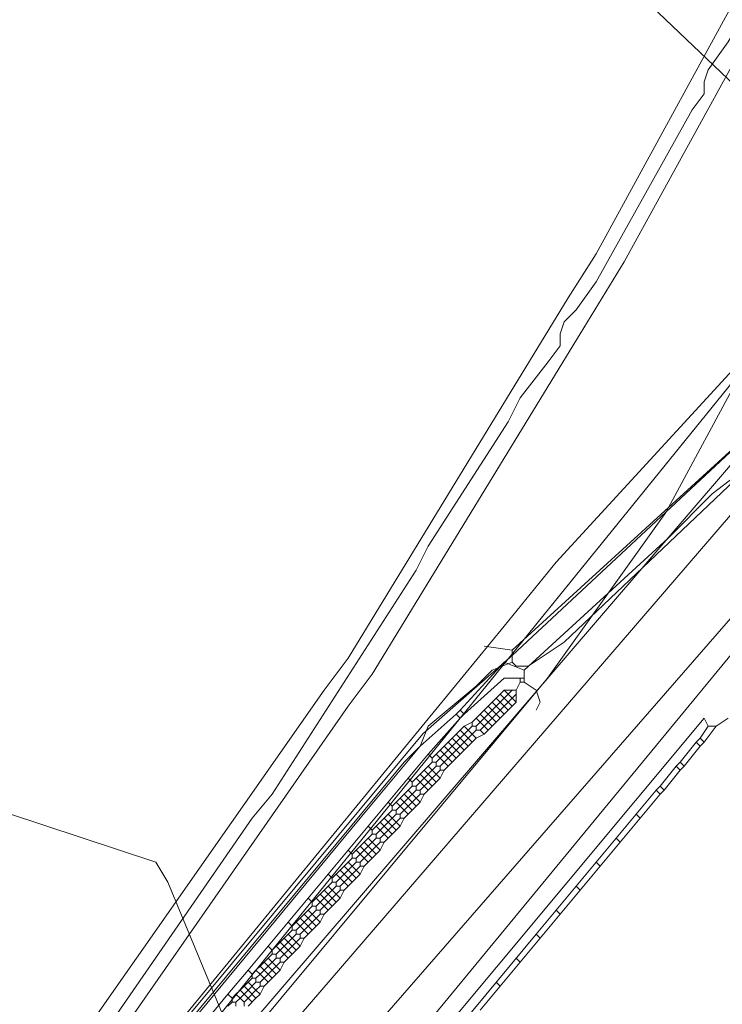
# Model space of a CAD drawing. Header units: metres. Extents: x 92810 to 93633, y 464687 to 465459.
# Tile 3 of 256: x 93052 to 93065, y 464766 to 464784. Entities that reach past the tile are written whole.
import ezdxf
from ezdxf.lldxf.tags import DXFTag

# ---------------------------------------------------------------- set-up
doc = ezdxf.new("R2010")
doc.units = ezdxf.units.M
for name, color, linetype, lineweight, transparency in [('B-OI-KL-DATA_KPN-G', 90, 'SI_B_DATA_KPN', 18, 0.4), ('B-OI-KL-DATA_LIANDER-G', 90, 'SI_B_DATA_LIANDER', 18, 0.4), ('B-OI-KL-DATA_ZIGGO BV-G', 90, 'SI_B_DATA_ZIGGO', 18, 0.4), ('B-OI-KL-ET_LS_LIANDER-G', 190, 'SI_B_ET_LS_LIANDER', 18, 0.4), ('B-OI-KL-ET_MS_LIANDER-G', 130, 'SI_B_ET_MS_LIANDER', 18, 0.4), ('B-WE-KL-DATA-G', 90, 'KL-DATA-N', 18, 0.4), ('B-WE-KL-WATER-G', 170, 'KL-WATER-N', 18, 0.4)]:
    doc.layers.add(name, color=color, linetype=linetype, lineweight=lineweight, transparency=transparency)
doc.styles.get("Standard").update_dxf_attribs({"font": 'isocp.shx'})
tags = doc.linetypes.add('KL-DATA-N', pattern='A,4,-1,[101,NLCS.SHX,S=0.5,R=0,X=0,Y=0],-1,4,-1,["D",Standard,S=1,R=0,X=-0.25,Y=-0.5],-1.5', length=12.5).pattern_tags.tags
tags[18] = DXFTag(74, 10)
doc.linetypes.add('KL-WATER-N', pattern='A,7,-0.5,[168,NLCS.SHX,S=0.75,R=0,X=0.75,Y=0],-2', length=9.5)
doc.linetypes.add('SI_B_DATA_KPN', pattern='A,5,-2,["KPN",Standard,S=1.5,R=0,X=-0.51,Y=-0.75],-8', length=15)
doc.linetypes.add('SI_B_DATA_LIANDER', pattern='A,5,-2,["LI-DATA",Standard,S=1.5,R=0,X=-0.51,Y=-0.75],-11', length=18)
doc.linetypes.add('SI_B_DATA_ZIGGO', pattern='A,5,-2,["ZIGGO",Standard,S=1.5,R=0,X=-0.51,Y=-0.75],-9', length=16)
doc.linetypes.add('SI_B_ET_LS_LIANDER', pattern='A,5,-2,["LI-LS",Standard,S=1.5,R=0,X=-0.51,Y=-0.75],-10', length=17)
doc.linetypes.add('SI_B_ET_MS_LIANDER', pattern='A,5,-2,["LI-MS",Standard,S=1.5,R=0,X=-0.51,Y=-0.75],-10', length=17)

msp = doc.modelspace()

# ---------------------------------------------------------------- linework, layer by layer
at = {"layer": 'B-OI-KL-DATA_KPN-G', "flags": 128}
for points in [[(93068.536, 464778.964), (93068.25, 464778.821), (93056.321, 464764.964), (93056.107, 464764.964)], [(93056.107, 464764.964), (93054.75, 464768.25), (93054.536, 464768.607), (93047.179, 464771.036), (93047.179, 464771.107), (93047.107, 464771.179)]]:
    msp.add_lwpolyline(points, dxfattribs=at)
at = {"layer": 'B-OI-KL-DATA_LIANDER-G', "flags": 128}
for points in [[(93060.893, 464772.393), (93066.607, 464777.607), (93067.464, 464778.25), (93069.25, 464779.393), (93069.821, 464779.679), (93073.036, 464781.107), (93075.25, 464781.75), (93076.321, 464781.964), (93082.464, 464783.25), (93083.964, 464783.464), (93085.25, 464783.607), (93089.25, 464783.607), (93089.679, 464783.536), (93090.821, 464783.25), (93092.679, 464783.107), (93094.036, 464782.893), (93094.821, 464782.679), (93095.964, 464782.536), (93097.107, 464782.464), (93097.821, 464782.321), (93099.179, 464781.893), (93099.607, 464781.821), (93101.036, 464781.607), (93102.107, 464781.321), (93108.179, 464779.679), (93113.536, 464777.321), (93114.679, 464776.75), (93117.393, 464775.179), (93119.893, 464773.536), (93121.107, 464772.679), (93121.821, 464772.036), (93126.821, 464767.607), (93126.821, 464767.464)], [(93126.821, 464767.464), (93126.679, 464767.179), (93121.607, 464771.536), (93120.821, 464772.393), (93116.893, 464774.964), (93113.464, 464776.893), (93107.893, 464779.321), (93097.25, 464781.964), (93089.464, 464783.107), (93087.107, 464783.179), (93082.393, 464782.75), (93074.321, 464781.036), (93072.321, 464780.393), (93070.036, 464779.321), (93067.464, 464777.679), (93066.036, 464776.536), (93061.821, 464772.536), (93061.179, 464772.107), (93060.964, 464772.107), (93060.893, 464772.179)], [(93060.893, 464772.393), (93060.393, 464772.464)], [(93060.893, 464772.393), (93060.893, 464772.179)], [(93060.893, 464772.179), (93060.536, 464772.036), (93060.25, 464771.75), (93059.393, 464771.036), (93059.25, 464770.679), (93058.964, 464770.393), (93053.393, 464763.679), (93053.25, 464763.679)]]:
    msp.add_lwpolyline(points, dxfattribs=at)
at = {"layer": 'B-OI-KL-DATA_ZIGGO BV-G', "flags": 128}
for points in [[(93067.633, 464786.149), (93069.352, 464782.642), (93067.614, 464780.619), (93053.532, 464763.245)], [(93065.02, 464777.419), (93053.532, 464763.245)], [(93065.02, 464777.419), (93063.636, 464774.85), (93061.525, 464771.889), (93053.927, 464762.769)]]:
    msp.add_lwpolyline(points, dxfattribs=at)
at = {"layer": 'B-OI-KL-ET_LS_LIANDER-G'}
for p, q in [((93069.75, 464782.75), (93061.679, 464773.964)), ((93070.393, 464779.393), (93054.964, 464761.679)), ((93061.679, 464773.964), (93060.75, 464772.821)), ((93060.75, 464772.821), (93053.25, 464763.679))]:
    msp.add_line(p, q, dxfattribs=at)
at = {"layer": 'B-OI-KL-ET_MS_LIANDER-G'}
for p, q in [((93061.107, 464772.036), (93061.107, 464771.821)), ((93060.964, 464771.679), (93060.964, 464771.464)), ((93060.821, 464771.464), (93060.679, 464771.321)), ((93060.821, 464771.321), (93060.679, 464771.179)), ((93060.321, 464771.25), (93060.179, 464771.107)), ((93059.821, 464770.821), (93059.679, 464770.679)), ((93059.821, 464770.679), (93059.679, 464770.536)), ((93059.393, 464770.536), (93058.679, 464769.679)), ((93059.821, 464770.393), (93059.679, 464770.25)), ((93059.321, 464770.25), (93059.179, 464770.107)), ((93063.464, 464769.893), (93061.679, 464767.75)), ((93058.821, 464769.464), (93058.679, 464769.321)), ((93058.321, 464769.25), (93056.179, 464766.679)), ((93058.821, 464769.321), (93058.679, 464769.179)), ((93058.821, 464769.179), (93058.679, 464769.036)), ((93058.321, 464768.893), (93058.179, 464768.75)), ((93062.821, 464768.964), (93060.679, 464766.393)), ((93058.321, 464768.75), (93058.179, 464768.607)), ((93057.821, 464768.464), (93057.679, 464768.321)), ((93057.321, 464767.821), (93057.179, 464767.679)), ((93057.821, 464767.964), (93057.679, 464767.821)), ((93057.321, 464767.679), (93057.179, 464767.536)), ((93057.321, 464767.393), (93057.179, 464767.25)), ((93061.321, 464767.321), (93059.179, 464764.75)), ((93056.821, 464767.25), (93056.679, 464767.107)), ((93056.321, 464766.464), (93056.179, 464766.321)), ((93056.321, 464766.321), (93056.179, 464766.179)), ((93056.321, 464766.179), (93056.179, 464766.036))]:
    msp.add_line(p, q, dxfattribs=at)
at = {"layer": 'B-OI-KL-ET_MS_LIANDER-G', "flags": 128}
for points in [[(93067.107, 464788.179), (93066.964, 464788.179), (93065.964, 464785.964), (93065.393, 464784.964), (93062.393, 464779.464), (93061.893, 464778.679), (93057.964, 464772.25), (93057.536, 464771.679), (93052.536, 464764.536)], [(93067.25, 464787.893), (93067.107, 464787.893), (93065.25, 464784.107), (93064.75, 464783.25), (93064.393, 464782.75), (93064.321, 464782.536), (93064.321, 464782.321), (93064.107, 464782.036), (93062.393, 464778.964), (93062.036, 464778.464), (93061.821, 464778.25), (93061.75, 464778.036), (93061.75, 464777.821), (93061.536, 464777.536), (93061.036, 464776.893), (93060.821, 464776.464), (93059.393, 464774.25), (93059.179, 464773.821), (93056.607, 464769.821), (93056.25, 464769.393), (93052.75, 464764.321)], [(93067.393, 464787.536), (93067.25, 464787.536), (93066.536, 464785.893), (93066.107, 464785.179), (93062.893, 464779.321), (93062.107, 464778.036), (93058.393, 464771.964), (93057.964, 464771.393), (93052.893, 464764.107)], [(93065.893, 464776.536), (93065.893, 464776.393), (93065.393, 464775.893), (93064.464, 464775.179), (93063.679, 464774.393), (93061.107, 464772.036)], [(93061.107, 464772.036), (93060.75, 464772.179), (93059.964, 464771.321)], [(93061.107, 464771.893), (93060.75, 464771.893), (93060.036, 464771.25)], [(93061.036, 464771.893), (93061.036, 464771.821)], [(93060.75, 464771.679), (93060.679, 464771.607)], [(93060.75, 464771.679), (93060.964, 464771.679)], [(93060.75, 464771.679), (93060.821, 464771.607)], [(93060.893, 464771.679), (93060.821, 464771.607)], [(93061.036, 464771.821), (93060.964, 464771.679)], [(93061.036, 464771.821), (93061.107, 464771.821)], [(93061.107, 464771.821), (93061.321, 464771.679), (93061.393, 464771.464), (93061.321, 464771.321)], [(93060.607, 464771.536), (93060.536, 464771.464)], [(93060.679, 464771.607), (93060.607, 464771.536)], [(93060.607, 464771.536), (93060.679, 464771.464)], [(93060.679, 464771.607), (93060.75, 464771.536)], [(93060.75, 464771.536), (93060.679, 464771.464)], [(93060.821, 464771.607), (93060.75, 464771.536)], [(93060.75, 464771.536), (93060.821, 464771.464)], [(93060.821, 464771.607), (93060.893, 464771.536)], [(93060.893, 464771.536), (93060.821, 464771.464)], [(93060.964, 464771.607), (93060.893, 464771.536)], [(93060.893, 464771.536), (93060.964, 464771.464)], [(93059.964, 464771.321), (93059.893, 464771.25)], [(93059.964, 464771.321), (93060.036, 464771.25)], [(93060.393, 464771.321), (93060.321, 464771.25)], [(93060.464, 464771.393), (93060.393, 464771.321)], [(93060.393, 464771.321), (93060.464, 464771.25)], [(93060.536, 464771.464), (93060.464, 464771.393)], [(93060.464, 464771.393), (93060.536, 464771.321)], [(93060.536, 464771.321), (93060.464, 464771.25)], [(93060.536, 464771.464), (93060.607, 464771.393)], [(93060.607, 464771.393), (93060.536, 464771.321)], [(93060.536, 464771.321), (93060.607, 464771.25)], [(93060.679, 464771.464), (93060.607, 464771.393)], [(93060.607, 464771.393), (93060.679, 464771.321)], [(93060.679, 464771.321), (93060.607, 464771.25)], [(93060.679, 464771.464), (93060.821, 464771.321)], [(93060.679, 464771.321), (93060.75, 464771.25)], [(93060.821, 464771.464), (93060.893, 464771.393)], [(93060.893, 464771.393), (93060.821, 464771.321)], [(93060.964, 464771.464), (93060.893, 464771.393)], [(93059.893, 464771.25), (93059.25, 464770.679), (93058.179, 464769.393), (93053.393, 464763.607)], [(93064.393, 464771.036), (93064.321, 464771.179), (93055.679, 464760.821)], [(93059.964, 464771.179), (93059.393, 464770.536)], [(93059.893, 464771.25), (93059.964, 464771.179)], [(93060.036, 464771.25), (93059.964, 464771.179)], [(93060.25, 464771.179), (93060.321, 464771.107)], [(93060.321, 464771.25), (93060.393, 464771.179)], [(93060.393, 464771.179), (93060.321, 464771.107)], [(93060.464, 464771.25), (93060.393, 464771.179)], [(93060.393, 464771.179), (93060.464, 464771.107)], [(93060.464, 464771.25), (93060.536, 464771.179)], [(93060.536, 464771.179), (93060.464, 464771.107)], [(93060.607, 464771.25), (93060.536, 464771.179)], [(93060.536, 464771.179), (93060.607, 464771.107)], [(93060.607, 464771.25), (93060.679, 464771.179)], [(93060.679, 464771.179), (93060.607, 464771.107)], [(93064.75, 464771.179), (93064.536, 464771.036)], [(93059.964, 464770.964), (93059.893, 464770.893)], [(93060.036, 464771.036), (93059.964, 464770.964)], [(93059.964, 464770.964), (93060.036, 464770.893)], [(93060.179, 464771.107), (93060.036, 464771.036)], [(93060.036, 464771.036), (93060.107, 464770.964)], [(93060.107, 464770.964), (93060.036, 464770.893)], [(93060.179, 464771.036), (93060.107, 464770.964)], [(93060.107, 464770.964), (93060.179, 464770.893)], [(93060.179, 464771.107), (93060.179, 464771.036)], [(93060.179, 464771.036), (93060.25, 464771.036)], [(93060.25, 464770.964), (93060.179, 464770.893)], [(93060.321, 464771.107), (93060.25, 464771.036)], [(93060.25, 464771.036), (93060.25, 464770.964)], [(93060.25, 464770.964), (93060.321, 464770.964)], [(93060.321, 464771.107), (93060.393, 464771.036)], [(93060.393, 464771.036), (93060.321, 464770.964)], [(93060.321, 464770.964), (93060.393, 464770.893)], [(93060.464, 464771.107), (93060.393, 464771.036)], [(93060.393, 464771.036), (93060.464, 464770.964)], [(93060.464, 464770.964), (93060.393, 464770.893)], [(93060.464, 464771.107), (93060.536, 464771.036)], [(93060.536, 464771.036), (93060.464, 464770.964)], [(93060.607, 464771.107), (93060.536, 464771.036)], [(93064.393, 464771.036), (93064.25, 464770.821)], [(93064.536, 464771.036), (93064.321, 464770.75)], [(93064.393, 464771.036), (93064.536, 464771.036)], [(93059.893, 464770.893), (93059.821, 464770.821)], [(93059.821, 464770.821), (93059.893, 464770.75)], [(93059.893, 464770.893), (93059.964, 464770.821)], [(93059.964, 464770.821), (93059.893, 464770.75)], [(93060.036, 464770.893), (93059.964, 464770.821)], [(93059.964, 464770.821), (93060.036, 464770.75)], [(93060.036, 464770.893), (93060.107, 464770.821)], [(93060.107, 464770.821), (93060.036, 464770.75)], [(93060.179, 464770.893), (93060.107, 464770.821)], [(93060.107, 464770.821), (93060.179, 464770.75)], [(93060.179, 464770.893), (93060.25, 464770.821)], [(93060.25, 464770.821), (93060.179, 464770.75)], [(93060.393, 464770.893), (93060.25, 464770.821)], [(93064.25, 464770.821), (93064.179, 464770.75)], [(93064.25, 464770.821), (93064.321, 464770.75)], [(93059.679, 464770.679), (93059.607, 464770.607)], [(93059.679, 464770.679), (93059.821, 464770.536)], [(93059.75, 464770.75), (93059.821, 464770.679)], [(93059.893, 464770.75), (93059.821, 464770.679)], [(93059.821, 464770.679), (93059.893, 464770.607)], [(93059.893, 464770.75), (93059.964, 464770.679)], [(93059.964, 464770.679), (93059.893, 464770.607)], [(93060.036, 464770.75), (93059.964, 464770.679)], [(93059.964, 464770.679), (93060.036, 464770.607)], [(93060.036, 464770.75), (93060.107, 464770.679)], [(93060.107, 464770.679), (93060.036, 464770.607)], [(93060.179, 464770.75), (93060.107, 464770.679)], [(93064.179, 464770.75), (93063.893, 464770.393)], [(93064.25, 464770.679), (93063.964, 464770.321)], [(93064.179, 464770.75), (93064.25, 464770.679)], [(93064.321, 464770.75), (93064.25, 464770.679)], [(93059.393, 464770.536), (93059.464, 464770.464)], [(93059.536, 464770.536), (93059.464, 464770.464)], [(93059.464, 464770.464), (93059.464, 464770.393)], [(93059.607, 464770.607), (93059.536, 464770.536)], [(93059.536, 464770.536), (93059.607, 464770.464)], [(93059.607, 464770.464), (93059.536, 464770.393)], [(93059.607, 464770.607), (93059.679, 464770.536)], [(93059.679, 464770.536), (93059.607, 464770.464)], [(93059.607, 464770.464), (93059.679, 464770.393)], [(93059.679, 464770.536), (93059.75, 464770.464)], [(93059.75, 464770.464), (93059.679, 464770.393)], [(93059.821, 464770.536), (93059.75, 464770.464)], [(93059.75, 464770.464), (93059.821, 464770.393)], [(93059.893, 464770.607), (93059.821, 464770.536)], [(93059.821, 464770.536), (93059.893, 464770.464)], [(93059.893, 464770.464), (93059.821, 464770.393)], [(93059.893, 464770.607), (93059.964, 464770.536)], [(93059.964, 464770.536), (93059.893, 464770.464)], [(93060.036, 464770.607), (93059.964, 464770.536)], [(93059.393, 464770.321), (93059.321, 464770.25)], [(93059.464, 464770.393), (93059.393, 464770.321)], [(93059.393, 464770.321), (93059.464, 464770.25)], [(93059.464, 464770.393), (93059.536, 464770.393)], [(93059.536, 464770.321), (93059.464, 464770.25)], [(93059.536, 464770.393), (93059.536, 464770.321)], [(93059.536, 464770.321), (93059.607, 464770.321)], [(93059.679, 464770.393), (93059.607, 464770.321)], [(93059.607, 464770.321), (93059.607, 464770.25)], [(93059.679, 464770.393), (93059.75, 464770.321)], [(93063.821, 464770.321), (93063.536, 464769.964)], [(93063.893, 464770.393), (93063.821, 464770.321)], [(93063.821, 464770.321), (93063.893, 464770.25)], [(93063.893, 464770.393), (93063.964, 464770.321)], [(93063.964, 464770.321), (93063.893, 464770.25)], [(93059.036, 464770.107), (93059.107, 464770.036)], [(93059.179, 464770.107), (93059.107, 464770.036)], [(93059.179, 464770.107), (93059.25, 464770.036)], [(93059.25, 464770.179), (93059.321, 464770.107)], [(93059.321, 464770.107), (93059.25, 464770.036)], [(93059.321, 464770.25), (93059.393, 464770.179)], [(93059.393, 464770.179), (93059.321, 464770.107)], [(93059.321, 464770.107), (93059.393, 464770.036)], [(93059.464, 464770.25), (93059.393, 464770.179)], [(93059.393, 464770.179), (93059.464, 464770.107)], [(93059.464, 464770.107), (93059.393, 464770.036)], [(93059.464, 464770.25), (93059.536, 464770.179)], [(93059.536, 464770.179), (93059.464, 464770.107)], [(93059.464, 464770.107), (93059.536, 464770.036)], [(93059.607, 464770.25), (93059.536, 464770.179)], [(93059.536, 464770.179), (93059.607, 464770.107)], [(93059.607, 464770.107), (93059.536, 464770.036)], [(93059.607, 464770.25), (93059.679, 464770.25)], [(93059.679, 464770.25), (93059.607, 464770.107)], [(93063.893, 464770.25), (93063.607, 464769.893)], [(93059.107, 464769.964), (93059.036, 464769.893)], [(93059.107, 464770.036), (93059.107, 464769.964)], [(93059.107, 464769.964), (93059.179, 464769.964)], [(93059.25, 464770.036), (93059.179, 464769.964)], [(93059.179, 464769.964), (93059.179, 464769.893)], [(93059.25, 464770.036), (93059.321, 464769.964)], [(93059.321, 464769.964), (93059.25, 464769.893)], [(93059.393, 464770.036), (93059.321, 464769.964)], [(93059.321, 464769.964), (93059.393, 464769.893)], [(93059.393, 464770.036), (93059.464, 464769.964)], [(93059.464, 464769.964), (93059.393, 464769.893)], [(93059.536, 464770.036), (93059.464, 464769.964)], [(93063.536, 464769.964), (93063.464, 464769.893)], [(93063.536, 464769.964), (93063.607, 464769.893)], [(93058.893, 464769.75), (93058.821, 464769.679)], [(93058.964, 464769.821), (93058.893, 464769.75)], [(93058.893, 464769.75), (93058.964, 464769.679)], [(93059.036, 464769.893), (93058.964, 464769.821)], [(93058.964, 464769.821), (93059.036, 464769.75)], [(93059.036, 464769.75), (93058.964, 464769.679)], [(93059.036, 464769.893), (93059.107, 464769.821)], [(93059.107, 464769.821), (93059.036, 464769.75)], [(93059.036, 464769.75), (93059.107, 464769.679)], [(93059.179, 464769.893), (93059.107, 464769.821)], [(93059.107, 464769.821), (93059.179, 464769.75)], [(93059.179, 464769.75), (93059.107, 464769.679)], [(93059.179, 464769.893), (93059.25, 464769.893)], [(93059.25, 464769.821), (93059.179, 464769.75)], [(93059.179, 464769.75), (93059.25, 464769.679)], [(93059.25, 464769.893), (93059.25, 464769.821)], [(93059.25, 464769.821), (93059.321, 464769.821)], [(93059.321, 464769.821), (93059.25, 464769.679)], [(93059.393, 464769.893), (93059.321, 464769.821)], [(93063.536, 464769.821), (93063.179, 464769.393)], [(93063.464, 464769.893), (93063.536, 464769.821)], [(93063.607, 464769.893), (93063.536, 464769.821)], [(93058.679, 464769.679), (93058.321, 464769.25)], [(93058.679, 464769.679), (93058.75, 464769.607)], [(93058.821, 464769.679), (93058.75, 464769.607)], [(93058.75, 464769.607), (93058.75, 464769.536)], [(93058.821, 464769.679), (93058.893, 464769.607)], [(93058.893, 464769.607), (93058.821, 464769.536)], [(93058.964, 464769.679), (93058.893, 464769.607)], [(93058.893, 464769.607), (93058.964, 464769.536)], [(93058.964, 464769.679), (93059.036, 464769.607)], [(93059.036, 464769.607), (93058.964, 464769.536)], [(93059.107, 464769.679), (93059.036, 464769.607)], [(93059.036, 464769.607), (93059.107, 464769.536)], [(93059.107, 464769.679), (93059.179, 464769.607)], [(93059.179, 464769.607), (93059.107, 464769.536)], [(93059.25, 464769.679), (93059.179, 464769.607)], [(93058.607, 464769.393), (93058.536, 464769.321)], [(93058.679, 464769.464), (93058.607, 464769.393)], [(93058.607, 464769.393), (93058.679, 464769.321)], [(93058.75, 464769.536), (93058.679, 464769.464)], [(93058.679, 464769.464), (93058.821, 464769.321)], [(93058.75, 464769.536), (93058.821, 464769.536)], [(93058.821, 464769.536), (93058.821, 464769.464)], [(93058.821, 464769.464), (93058.893, 464769.464)], [(93058.893, 464769.393), (93058.821, 464769.321)], [(93058.964, 464769.536), (93058.893, 464769.464)], [(93058.893, 464769.464), (93058.893, 464769.393)], [(93058.893, 464769.393), (93058.964, 464769.393)], [(93058.964, 464769.393), (93058.893, 464769.25)], [(93058.964, 464769.536), (93059.036, 464769.464)], [(93059.036, 464769.464), (93058.964, 464769.393)], [(93059.107, 464769.536), (93059.036, 464769.464)], [(93063.179, 464769.393), (93062.821, 464768.964)], [(93063.107, 464769.464), (93063.179, 464769.393)], [(93058.321, 464769.25), (93058.393, 464769.179)], [(93058.464, 464769.25), (93058.393, 464769.179)], [(93058.536, 464769.321), (93058.464, 464769.25)], [(93058.464, 464769.25), (93058.536, 464769.179)], [(93058.536, 464769.321), (93058.607, 464769.25)], [(93058.607, 464769.25), (93058.536, 464769.179)], [(93058.679, 464769.321), (93058.607, 464769.25)], [(93058.607, 464769.25), (93058.679, 464769.179)], [(93058.679, 464769.321), (93058.821, 464769.179)], [(93058.821, 464769.321), (93058.893, 464769.25)], [(93058.893, 464769.25), (93058.821, 464769.179)], [(93058.321, 464769.036), (93058.25, 464768.964)], [(93058.393, 464769.107), (93058.321, 464769.036)], [(93058.321, 464769.036), (93058.393, 464768.964)], [(93058.393, 464769.179), (93058.393, 464769.107)], [(93058.393, 464769.107), (93058.464, 464769.107)], [(93058.464, 464769.036), (93058.393, 464768.964)], [(93058.536, 464769.179), (93058.464, 464769.107)], [(93058.464, 464769.107), (93058.464, 464769.036)], [(93058.464, 464769.036), (93058.536, 464769.036)], [(93058.536, 464769.179), (93058.607, 464769.107)], [(93058.607, 464769.107), (93058.536, 464769.036)], [(93058.536, 464769.036), (93058.536, 464768.964)], [(93058.679, 464769.179), (93058.607, 464769.107)], [(93058.607, 464769.107), (93058.679, 464769.036)], [(93058.679, 464769.036), (93058.607, 464768.964)], [(93058.679, 464769.179), (93058.75, 464769.107)], [(93062.75, 464769.036), (93062.821, 464768.964)], [(93058.179, 464768.893), (93058.107, 464768.821)], [(93058.25, 464768.964), (93058.179, 464768.893)], [(93058.179, 464768.893), (93058.321, 464768.75)], [(93058.25, 464768.964), (93058.321, 464768.893)], [(93058.393, 464768.964), (93058.321, 464768.893)], [(93058.321, 464768.893), (93058.393, 464768.821)], [(93058.393, 464768.964), (93058.464, 464768.893)], [(93058.464, 464768.893), (93058.393, 464768.821)], [(93058.536, 464768.964), (93058.464, 464768.893)], [(93058.464, 464768.893), (93058.536, 464768.821)], [(93058.536, 464768.964), (93058.607, 464768.964)], [(93058.607, 464768.964), (93058.536, 464768.821)], [(93057.964, 464768.821), (93058.036, 464768.75)], [(93058.036, 464768.679), (93057.964, 464768.607)], [(93058.107, 464768.821), (93058.036, 464768.75)], [(93058.036, 464768.75), (93058.036, 464768.679)], [(93058.036, 464768.679), (93058.107, 464768.679)], [(93058.107, 464768.821), (93058.179, 464768.75)], [(93058.179, 464768.75), (93058.107, 464768.679)], [(93058.107, 464768.679), (93058.107, 464768.607)], [(93058.179, 464768.75), (93058.321, 464768.607)], [(93058.393, 464768.821), (93058.321, 464768.75)], [(93058.321, 464768.75), (93058.393, 464768.679)], [(93058.393, 464768.679), (93058.321, 464768.607)], [(93058.393, 464768.821), (93058.464, 464768.75)], [(93058.464, 464768.75), (93058.393, 464768.679)], [(93058.536, 464768.821), (93058.464, 464768.75)], [(93057.893, 464768.536), (93057.821, 464768.464)], [(93057.964, 464768.607), (93057.893, 464768.536)], [(93057.893, 464768.536), (93057.964, 464768.464)], [(93057.964, 464768.607), (93058.036, 464768.536)], [(93058.036, 464768.536), (93057.964, 464768.464)], [(93058.107, 464768.607), (93058.036, 464768.536)], [(93058.036, 464768.536), (93058.107, 464768.464)], [(93058.107, 464768.607), (93058.179, 464768.607)], [(93058.179, 464768.536), (93058.107, 464768.464)], [(93058.179, 464768.607), (93058.179, 464768.536)], [(93058.179, 464768.536), (93058.25, 464768.536)], [(93058.25, 464768.536), (93058.179, 464768.393)], [(93058.321, 464768.607), (93058.25, 464768.536)], [(93062.393, 464768.607), (93062.464, 464768.536)], [(93057.607, 464768.393), (93057.679, 464768.321)], [(93057.75, 464768.393), (93057.821, 464768.321)], [(93057.821, 464768.464), (93057.893, 464768.393)], [(93057.893, 464768.393), (93057.821, 464768.321)], [(93057.964, 464768.464), (93057.893, 464768.393)], [(93057.893, 464768.393), (93057.964, 464768.321)], [(93057.964, 464768.464), (93058.036, 464768.393)], [(93058.036, 464768.393), (93057.964, 464768.321)], [(93058.107, 464768.464), (93058.036, 464768.393)], [(93058.036, 464768.393), (93058.107, 464768.321)], [(93058.107, 464768.464), (93058.179, 464768.393)], [(93058.179, 464768.393), (93058.107, 464768.321)], [(93057.607, 464768.179), (93057.536, 464768.107)], [(93057.679, 464768.25), (93057.607, 464768.179)], [(93057.607, 464768.179), (93057.679, 464768.107)], [(93057.679, 464768.321), (93057.679, 464768.25)], [(93057.679, 464768.25), (93057.75, 464768.25)], [(93057.75, 464768.179), (93057.679, 464768.107)], [(93057.821, 464768.321), (93057.75, 464768.25)], [(93057.75, 464768.25), (93057.75, 464768.179)], [(93057.75, 464768.179), (93057.821, 464768.179)], [(93057.821, 464768.321), (93057.893, 464768.25)], [(93057.893, 464768.25), (93057.821, 464768.179)], [(93057.821, 464768.179), (93057.821, 464768.107)], [(93057.964, 464768.321), (93057.893, 464768.25)], [(93057.893, 464768.25), (93057.964, 464768.179)], [(93057.964, 464768.179), (93057.893, 464768.107)], [(93057.964, 464768.321), (93058.036, 464768.25)], [(93058.036, 464768.25), (93057.964, 464768.179)], [(93058.107, 464768.321), (93058.036, 464768.25)], [(93062.036, 464768.179), (93062.107, 464768.107)], [(93057.464, 464768.036), (93057.393, 464767.964)], [(93057.536, 464768.107), (93057.464, 464768.036)], [(93057.464, 464768.036), (93057.536, 464767.964)], [(93057.536, 464768.107), (93057.607, 464768.036)], [(93057.607, 464768.036), (93057.536, 464767.964)], [(93057.679, 464768.107), (93057.607, 464768.036)], [(93057.607, 464768.036), (93057.679, 464767.964)], [(93057.679, 464768.107), (93057.75, 464768.036)], [(93057.75, 464768.036), (93057.679, 464767.964)], [(93057.821, 464768.107), (93057.75, 464768.036)], [(93057.75, 464768.036), (93057.821, 464767.964)], [(93057.821, 464768.107), (93057.893, 464768.107)], [(93057.893, 464768.107), (93057.821, 464767.964)], [(93057.25, 464767.964), (93057.321, 464767.893)], [(93057.393, 464767.964), (93057.321, 464767.893)], [(93057.321, 464767.893), (93057.321, 464767.821)], [(93057.321, 464767.821), (93057.393, 464767.821)], [(93057.393, 464767.964), (93057.464, 464767.893)], [(93057.464, 464767.893), (93057.393, 464767.821)], [(93057.393, 464767.821), (93057.393, 464767.75)], [(93057.536, 464767.964), (93057.464, 464767.893)], [(93057.464, 464767.893), (93057.536, 464767.821)], [(93057.536, 464767.821), (93057.464, 464767.75)], [(93057.536, 464767.964), (93057.607, 464767.893)], [(93057.607, 464767.893), (93057.536, 464767.821)], [(93057.536, 464767.821), (93057.607, 464767.75)], [(93057.679, 464767.964), (93057.607, 464767.893)], [(93057.607, 464767.893), (93057.679, 464767.821)], [(93057.679, 464767.821), (93057.607, 464767.75)], [(93057.679, 464767.964), (93057.75, 464767.893)], [(93057.179, 464767.679), (93057.107, 464767.607)], [(93057.179, 464767.679), (93057.321, 464767.536)], [(93057.25, 464767.75), (93057.321, 464767.679)], [(93057.393, 464767.75), (93057.321, 464767.679)], [(93057.321, 464767.679), (93057.393, 464767.607)], [(93057.393, 464767.75), (93057.464, 464767.75)], [(93057.464, 464767.679), (93057.393, 464767.607)], [(93057.464, 464767.75), (93057.464, 464767.679)], [(93057.464, 464767.679), (93057.536, 464767.679)], [(93057.536, 464767.679), (93057.464, 464767.536)], [(93057.607, 464767.75), (93057.536, 464767.679)], [(93061.679, 464767.75), (93061.321, 464767.321)], [(93061.679, 464767.75), (93061.75, 464767.679)], [(93056.893, 464767.536), (93056.964, 464767.464)], [(93057.036, 464767.536), (93056.964, 464767.464)], [(93056.964, 464767.464), (93056.964, 464767.393)], [(93057.107, 464767.607), (93057.036, 464767.536)], [(93057.036, 464767.536), (93057.107, 464767.464)], [(93057.107, 464767.464), (93057.036, 464767.393)], [(93057.107, 464767.607), (93057.179, 464767.536)], [(93057.179, 464767.536), (93057.107, 464767.464)], [(93057.107, 464767.464), (93057.179, 464767.393)], [(93057.179, 464767.536), (93057.25, 464767.464)], [(93057.25, 464767.464), (93057.179, 464767.393)], [(93057.321, 464767.536), (93057.25, 464767.464)], [(93057.25, 464767.464), (93057.321, 464767.393)], [(93057.393, 464767.607), (93057.321, 464767.536)], [(93057.321, 464767.536), (93057.393, 464767.464)], [(93057.393, 464767.464), (93057.321, 464767.393)], [(93057.393, 464767.607), (93057.464, 464767.536)], [(93057.464, 464767.536), (93057.393, 464767.464)], [(93056.893, 464767.321), (93056.821, 464767.25)], [(93056.964, 464767.393), (93056.893, 464767.321)], [(93056.893, 464767.321), (93056.964, 464767.25)], [(93056.964, 464767.393), (93057.036, 464767.393)], [(93057.036, 464767.321), (93056.964, 464767.25)], [(93057.036, 464767.393), (93057.036, 464767.321)], [(93057.036, 464767.321), (93057.107, 464767.321)], [(93057.179, 464767.393), (93057.107, 464767.321)], [(93057.107, 464767.321), (93057.107, 464767.25)], [(93057.179, 464767.393), (93057.25, 464767.321)], [(93061.321, 464767.321), (93061.393, 464767.25)], [(93056.536, 464767.107), (93056.607, 464767.036)], [(93056.679, 464767.107), (93056.607, 464767.036)], [(93056.679, 464767.107), (93056.75, 464767.036)], [(93056.75, 464767.179), (93056.821, 464767.107)], [(93056.821, 464767.107), (93056.75, 464767.036)], [(93056.821, 464767.25), (93056.893, 464767.179)], [(93056.893, 464767.179), (93056.821, 464767.107)], [(93056.821, 464767.107), (93056.893, 464767.036)], [(93056.964, 464767.25), (93056.893, 464767.179)], [(93056.893, 464767.179), (93056.964, 464767.107)], [(93056.964, 464767.107), (93056.893, 464767.036)], [(93056.964, 464767.25), (93057.036, 464767.179)], [(93057.036, 464767.179), (93056.964, 464767.107)], [(93056.964, 464767.107), (93057.036, 464767.036)], [(93057.107, 464767.25), (93057.036, 464767.179)], [(93057.036, 464767.179), (93057.107, 464767.107)], [(93057.107, 464767.107), (93057.036, 464767.036)], [(93057.107, 464767.25), (93057.179, 464767.25)], [(93057.179, 464767.25), (93057.107, 464767.107)], [(93056.607, 464766.964), (93056.536, 464766.893)], [(93056.607, 464767.036), (93056.607, 464766.964)], [(93056.607, 464766.964), (93056.679, 464766.964)], [(93056.75, 464767.036), (93056.679, 464766.964)], [(93056.679, 464766.964), (93056.679, 464766.893)], [(93056.75, 464767.036), (93056.821, 464766.964)], [(93056.821, 464766.964), (93056.75, 464766.893)], [(93056.893, 464767.036), (93056.821, 464766.964)], [(93056.821, 464766.964), (93056.893, 464766.893)], [(93056.893, 464767.036), (93056.964, 464766.964)], [(93056.964, 464766.964), (93056.893, 464766.893)], [(93057.036, 464767.036), (93056.964, 464766.964)], [(93056.393, 464766.75), (93056.321, 464766.679)], [(93056.464, 464766.821), (93056.393, 464766.75)], [(93056.393, 464766.75), (93056.464, 464766.679)], [(93056.536, 464766.893), (93056.464, 464766.821)], [(93056.464, 464766.821), (93056.536, 464766.75)], [(93056.536, 464766.75), (93056.464, 464766.679)], [(93056.536, 464766.893), (93056.607, 464766.821)], [(93056.607, 464766.821), (93056.536, 464766.75)], [(93056.536, 464766.75), (93056.607, 464766.679)], [(93056.679, 464766.893), (93056.607, 464766.821)], [(93056.607, 464766.821), (93056.679, 464766.75)], [(93056.679, 464766.75), (93056.607, 464766.679)], [(93056.679, 464766.893), (93056.75, 464766.893)], [(93056.75, 464766.821), (93056.679, 464766.75)], [(93056.679, 464766.75), (93056.75, 464766.679)], [(93056.75, 464766.893), (93056.75, 464766.821)], [(93056.75, 464766.821), (93056.821, 464766.821)], [(93056.821, 464766.821), (93056.75, 464766.679)], [(93056.893, 464766.893), (93056.821, 464766.821)], [(93060.964, 464766.893), (93061.036, 464766.821)], [(93056.179, 464766.679), (93055.821, 464766.25)], [(93056.179, 464766.679), (93056.25, 464766.607)], [(93056.321, 464766.679), (93056.25, 464766.607)], [(93056.25, 464766.607), (93056.25, 464766.536)], [(93056.321, 464766.679), (93056.393, 464766.607)], [(93056.393, 464766.607), (93056.321, 464766.536)], [(93056.464, 464766.679), (93056.393, 464766.607)], [(93056.393, 464766.607), (93056.464, 464766.536)], [(93056.464, 464766.679), (93056.536, 464766.607)], [(93056.536, 464766.607), (93056.464, 464766.536)], [(93056.607, 464766.679), (93056.536, 464766.607)], [(93056.536, 464766.607), (93056.607, 464766.536)], [(93056.607, 464766.679), (93056.679, 464766.607)], [(93056.679, 464766.607), (93056.607, 464766.536)], [(93056.75, 464766.679), (93056.679, 464766.607)], [(93056.179, 464766.464), (93056.107, 464766.393)], [(93056.25, 464766.536), (93056.179, 464766.464)], [(93056.179, 464766.464), (93056.321, 464766.321)], [(93056.25, 464766.536), (93056.321, 464766.536)], [(93056.321, 464766.536), (93056.321, 464766.464)], [(93056.321, 464766.464), (93056.393, 464766.464)], [(93056.464, 464766.536), (93056.393, 464766.464)], [(93056.393, 464766.464), (93056.393, 464766.393)], [(93056.464, 464766.536), (93056.536, 464766.464)], [(93056.536, 464766.464), (93056.464, 464766.393)], [(93056.607, 464766.536), (93056.536, 464766.464)], [(93060.607, 464766.464), (93060.679, 464766.393)], [(93055.821, 464766.25), (93055.464, 464765.821)], [(93055.821, 464766.25), (93055.893, 464766.179)], [(93055.964, 464766.25), (93055.893, 464766.179)], [(93056.036, 464766.321), (93055.964, 464766.25)], [(93055.964, 464766.25), (93056.036, 464766.179)], [(93056.107, 464766.393), (93056.036, 464766.321)], [(93056.036, 464766.321), (93056.107, 464766.25)], [(93056.107, 464766.25), (93056.036, 464766.179)], [(93056.107, 464766.393), (93056.179, 464766.321)], [(93056.179, 464766.321), (93056.107, 464766.25)], [(93056.107, 464766.25), (93056.179, 464766.179)], [(93056.179, 464766.321), (93056.321, 464766.179)], [(93056.393, 464766.393), (93056.321, 464766.321)], [(93056.321, 464766.321), (93056.393, 464766.25)], [(93056.393, 464766.25), (93056.321, 464766.179)], [(93056.393, 464766.393), (93056.464, 464766.393)], [(93056.464, 464766.393), (93056.393, 464766.25)], [(93060.679, 464766.393), (93060.321, 464765.964)], [(93055.893, 464766.107), (93055.821, 464766.036)], [(93055.893, 464766.179), (93055.893, 464766.107)], [(93055.893, 464766.107), (93055.964, 464766.107)], [(93056.036, 464766.179), (93055.964, 464766.107)], [(93055.964, 464766.107), (93055.964, 464766.036)], [(93056.036, 464766.179), (93056.107, 464766.107)], [(93056.179, 464766.179), (93056.107, 464766.107)], [(93056.107, 464766.107), (93056.107, 464766.036)], [(93056.179, 464766.179), (93056.25, 464766.107)]]:
    msp.add_lwpolyline(points, dxfattribs=at)
at = {"layer": 'B-WE-KL-DATA-G'}
for points in [[(93053.814, 464762.905), (93071.269, 464783.241)], [(93059.3, 464770.9), (93060.9, 464772.3), (93065.4, 464776.5)], [(93053.234, 464763.604), (93059.3, 464770.9)]]:
    msp.add_lwpolyline(points, dxfattribs=at)
at = {"layer": 'B-WE-KL-WATER-G'}
for points in [[(93045.86, 464800.563), (93046.483, 464799.97), (93047.348, 464799.147), (93084.125, 464764.137), (93085.008, 464763.296), (93085.649, 464760.792), (93086.491, 464760.118), (93087.137, 464759.606), (93087.921, 464758.986), (93088.832, 464758.264)], [(93065.746, 464773.46), (93055.44, 464760.945)]]:
    msp.add_lwpolyline(points, dxfattribs=at)

doc.saveas('drawing.dxf')
